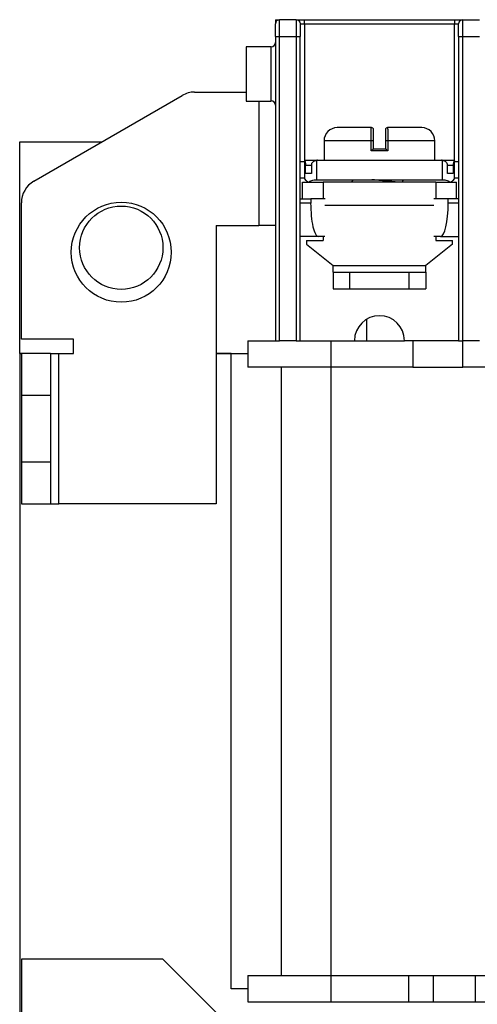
# Model space of a CAD drawing. Header units: inches. Extents: x 0 to 17, y 0 to 11.
# Tile 3 of 25: x 2.3 to 3.4, y 3.4 to 5.8. Entities that reach past the tile are written whole.
import ezdxf

# ---------------------------------------------------------------- set-up
doc = ezdxf.new("R2010")
doc.units = ezdxf.units.IN
doc.header["$MEASUREMENT"] = 0

msp = doc.modelspace()

# ---------------------------------------------------------------- linework, layer by layer
for p, q in [((2.8993, 5.7554), (2.9091, 5.7554)), ((2.8993, 5.7554), (2.8993, 5.7455)), ((2.9091, 5.716), (2.9091, 5.7554)), ((2.9485, 5.7554), (2.9091, 5.7554)), ((2.9485, 5.7554), (2.9485, 5.716)), ((2.9583, 5.7455), (2.9682, 5.7455)), ((2.9682, 5.7455), (2.9682, 5.7554)), ((2.9682, 5.7554), (3.3225, 5.7554)), ((2.9682, 5.7455), (3.3225, 5.7455)), ((2.9682, 5.7455), (2.9682, 5.4235)), ((3.3225, 5.7554), (3.3225, 5.7455)), ((3.3225, 5.7455), (3.3324, 5.7455)), ((3.3225, 5.4235), (3.3225, 5.7455)), ((3.3422, 5.716), (3.3422, 5.7554)), ((3.3422, 5.7554), (3.3816, 5.7554)), ((2.8993, 5.716), (2.9091, 5.716)), ((2.8993, 5.716), (2.8993, 4.9975)), ((2.9091, 4.9975), (2.9091, 5.716)), ((2.9091, 5.716), (2.9485, 5.716)), ((2.9485, 5.716), (2.9583, 5.716)), ((2.9485, 5.716), (2.9485, 4.9975)), ((2.9583, 4.9975), (2.9583, 5.716)), ((3.3324, 5.716), (3.3422, 5.716)), ((3.3324, 5.716), (3.3324, 4.9975)), ((3.3422, 4.9975), (3.3422, 5.716)), ((3.3422, 5.716), (3.3816, 5.716)), ((2.8895, 5.6914), (2.8304, 5.6914)), ((2.8304, 5.6914), (2.8304, 5.5634)), ((2.8895, 5.5634), (2.8895, 5.6914)), ((2.7084, 5.5843), (2.8304, 5.5843)), ((2.3284, 5.3741), (2.6789, 5.5764)), ((2.8304, 5.5634), (2.8895, 5.5634)), ((2.86, 5.5634), (2.86, 5.2693)), ((2.295, 4.967), (2.295, 5.467)), ((2.295, 5.467), (2.4894, 5.467)), ((3.0144, 5.4692), (3.0144, 5.4235)), ((3.1256, 5.4692), (3.0144, 5.4692)), ((3.1256, 5.4455), (3.1256, 5.4692)), ((3.1314, 5.4692), (3.1256, 5.4692)), ((3.1314, 5.4505), (3.1314, 5.4692)), ((3.1651, 5.4692), (3.1594, 5.4692)), ((3.1594, 5.4692), (3.1594, 5.4505)), ((3.1651, 5.4692), (3.1651, 5.4455)), ((3.2764, 5.4692), (3.1651, 5.4692)), ((3.2764, 5.4235), (3.2764, 5.4692)), ((3.1651, 5.4455), (3.1256, 5.4455)), ((2.9583, 5.4207), (2.9682, 5.4207)), ((2.9682, 5.4235), (2.9959, 5.4235)), ((2.9682, 5.4235), (2.9682, 5.4234)), ((2.9682, 5.4234), (2.9682, 5.3793)), ((2.9972, 5.3774), (2.9972, 5.4234)), ((2.9988, 5.4235), (3.2919, 5.4235)), ((3.2935, 5.4234), (3.2935, 5.3774)), ((3.2951, 5.4235), (3.3225, 5.4235)), ((3.3225, 5.4234), (3.3225, 5.4235)), ((3.3225, 5.3793), (3.3225, 5.4234)), ((3.3225, 5.4207), (3.3324, 5.4207)), ((2.9709, 5.3924), (2.9709, 5.4117)), ((2.9709, 5.4117), (2.9849, 5.4117)), ((2.9849, 5.4117), (2.9849, 5.3924)), ((3.3059, 5.3924), (3.3059, 5.4117)), ((3.3059, 5.4117), (3.3198, 5.4117)), ((3.3198, 5.4117), (3.3198, 5.3924)), ((2.9682, 5.3814), (2.9583, 5.3814)), ((2.9633, 5.3321), (2.9633, 5.3715)), ((2.9633, 5.3715), (3.0125, 5.3715)), ((2.9849, 5.3924), (2.9709, 5.3924)), ((2.9965, 5.3774), (2.9972, 5.3774)), ((2.9972, 5.3774), (3.2935, 5.3774)), ((3.2782, 5.3715), (3.0125, 5.3715)), ((3.0125, 5.3715), (3.0125, 5.3321)), ((3.0842, 5.3774), (3.0786, 5.3718)), ((3.2004, 5.3749), (3.2031, 5.3774)), ((3.2004, 5.3715), (3.2004, 5.3751)), ((3.2782, 5.3715), (3.2782, 5.3321)), ((3.2782, 5.3715), (3.3274, 5.3715)), ((3.2935, 5.3774), (3.2942, 5.3774)), ((3.3198, 5.3924), (3.3059, 5.3924)), ((3.3324, 5.3814), (3.3225, 5.3814)), ((3.3274, 5.3321), (3.3274, 5.3715)), ((2.9583, 5.3321), (2.9828, 5.3321)), ((2.9828, 5.3321), (2.9828, 5.3223)), ((3.017, 5.3321), (2.9828, 5.3321)), ((3.308, 5.3321), (3.2737, 5.3321)), ((3.308, 5.3223), (3.308, 5.3321)), ((3.3324, 5.3321), (3.308, 5.3321)), ((2.2989, 5.0014), (2.2989, 5.3229)), ((2.9828, 5.3223), (2.9583, 5.3223)), ((3.2742, 5.3165), (3.0165, 5.3165)), ((3.3324, 5.3223), (3.308, 5.3223)), ((2.7595, 5.2693), (2.7595, 4.6127)), ((2.7595, 5.2693), (2.86, 5.2693)), ((2.8993, 5.2693), (2.86, 5.2693)), ((3.0012, 5.2436), (2.9583, 5.2436)), ((2.9731, 5.2337), (3.0125, 5.2337)), ((2.9731, 5.2337), (2.9731, 5.2257)), ((3.0165, 5.2436), (3.0012, 5.2436)), ((3.0125, 5.2436), (3.0125, 5.2337)), ((3.2895, 5.2436), (3.2742, 5.2436)), ((3.2782, 5.2436), (3.2782, 5.2337)), ((3.2782, 5.2337), (3.3176, 5.2337)), ((3.2895, 5.2436), (3.3324, 5.2436)), ((3.3176, 5.2257), (3.3176, 5.2337)), ((2.9731, 5.2257), (3.0361, 5.1747)), ((3.3176, 5.2257), (3.2546, 5.1747)), ((3.0361, 5.1747), (3.2546, 5.1747)), ((3.0361, 5.159), (3.0361, 5.1747)), ((3.2546, 5.159), (3.2546, 5.1747)), ((3.0361, 5.159), (3.0361, 5.1197)), ((3.0361, 5.159), (3.0755, 5.159)), ((3.0755, 5.1197), (3.0755, 5.159)), ((3.0755, 5.159), (3.2152, 5.159)), ((3.2152, 5.1197), (3.2152, 5.159)), ((3.2152, 5.159), (3.2546, 5.159)), ((3.2546, 5.159), (3.2546, 5.1197)), ((3.0361, 5.1197), (3.0755, 5.1197)), ((3.0755, 5.1197), (3.2152, 5.1197)), ((3.2152, 5.1197), (3.2546, 5.1197)), ((3.1158, 4.9975), (3.1158, 5.0486)), ((2.4219, 5.0014), (2.2989, 5.0014)), ((2.4219, 4.967), (2.4219, 5.0014)), ((2.8343, 4.9975), (2.8343, 4.935)), ((2.8343, 4.9975), (2.8993, 4.9975)), ((2.8993, 4.9975), (2.9091, 4.9975)), ((2.9485, 4.9975), (2.9091, 4.9975)), ((2.9485, 4.9975), (2.9583, 4.9975)), ((2.9583, 4.9975), (3.0863, 4.9975)), ((3.0312, 4.935), (3.0312, 4.9975)), ((3.0863, 4.9975), (3.2044, 4.9975)), ((3.3324, 4.9975), (3.2044, 4.9975)), ((3.2241, 4.9975), (3.2241, 4.935)), ((3.3324, 4.9975), (3.3422, 4.9975)), ((3.3422, 4.935), (3.3422, 4.9975)), ((3.3816, 4.9975), (3.3422, 4.9975)), ((2.295, 4.967), (2.295, 2.967)), ((2.2989, 4.967), (2.295, 4.967)), ((2.295, 4.967), (2.2989, 4.967)), ((2.2989, 4.967), (2.2989, 4.8686)), ((2.3678, 4.967), (2.2989, 4.967)), ((2.3678, 4.967), (2.3678, 4.8686)), ((2.3678, 4.967), (2.3875, 4.967)), ((2.3875, 4.6127), (2.3875, 4.967)), ((2.3875, 4.967), (2.4219, 4.967)), ((2.795, 4.967), (2.7595, 4.967)), ((2.7595, 4.967), (2.8343, 4.967)), ((2.795, 3.467), (2.795, 4.967)), ((3.0312, 4.935), (2.8343, 4.935)), ((2.9131, 4.935), (2.9131, 3.499)), ((3.2241, 4.935), (3.0312, 4.935)), ((3.0312, 3.499), (3.0312, 4.935)), ((3.2241, 4.935), (3.3422, 4.935)), ((3.48, 4.935), (3.3422, 4.935)), ((2.2989, 4.8686), (2.2989, 4.7111)), ((2.2989, 4.8686), (2.3678, 4.8686)), ((2.3678, 4.8686), (2.3678, 4.7111)), ((2.2989, 4.7111), (2.2989, 4.6127)), ((2.3678, 4.7111), (2.2989, 4.7111)), ((2.3678, 4.7111), (2.3678, 4.6127)), ((2.2989, 4.6127), (2.3678, 4.6127)), ((2.3678, 4.6127), (2.3875, 4.6127)), ((2.7595, 4.6127), (2.3875, 4.6127)), ((2.6335, 3.5378), (2.2989, 3.5378)), ((2.2989, 3.5378), (2.2989, 3.0492)), ((2.8698, 3.3016), (2.6335, 3.5378)), ((2.8343, 3.499), (2.8343, 3.4365)), ((2.8343, 3.499), (3.0312, 3.499)), ((3.0312, 3.4365), (3.0312, 3.499)), ((3.0312, 3.499), (3.2143, 3.499)), ((3.2143, 3.499), (3.2143, 3.4365)), ((3.2143, 3.499), (3.2733, 3.499)), ((3.2733, 3.499), (3.3717, 3.499)), ((3.2733, 3.4365), (3.2733, 3.499)), ((3.3717, 3.499), (3.3717, 3.4365)), ((3.3717, 3.499), (3.4308, 3.499)), ((2.8343, 3.467), (2.795, 3.467)), ((2.8343, 3.4365), (3.0312, 3.4365)), ((3.0312, 3.4365), (3.2143, 3.4365)), ((3.2143, 3.4365), (3.2733, 3.4365)), ((3.2733, 3.4365), (3.3717, 3.4365)), ((3.3717, 3.4365), (3.4308, 3.4365))]:
    msp.add_line(p, q)
for centre, radius in [((2.5351, 5.2064), 0.1181), ((2.5351, 5.2171), 0.0984)]:
    msp.add_circle(centre, radius)
for centre, radius, start, end in [((2.9091, 5.7455), 0.00984, 90, 180), ((2.9485, 5.7455), 0.00984, 0, 90), ((3.3422, 5.7455), 0.00984, 90, 180), ((2.8895, 5.7012), 0.00984, 270, 0), ((2.7084, 5.5253), 0.0591, 90, 120), ((2.8895, 5.5536), 0.00984, 0, 90), ((3.0456, 5.4692), 0.0313, 90, 180), ((3.1264, 5.4955), 0.005, 0, 90), ((3.1644, 5.4955), 0.005, 90, 180), ((3.2451, 5.4692), 0.0313, 0, 90), ((2.358, 5.3229), 0.0591, 120, 180), ((3.1454, 4.9975), 0.0591, 0, 180)]:
    msp.add_arc(centre, radius, start, end)
for centre, major_axis, ratio, start_param, end_param in [((2.9988, 5.4117), (-0.0167, 0), 0.707107, 4.712389, 4.809693), ((3.2919, 5.4117), (-0.0167, 0), 0.707107, 4.615085, 4.712389), ((3.0012, 5.3223), (0, 0.0787), 0.234667, 1.570796, 3.141593), ((3.2895, 5.3223), (0, 0.0787), 0.234667, 3.141593, 4.712389)]:
    msp.add_ellipse(centre, major_axis=major_axis, ratio=ratio, start_param=start_param, end_param=end_param)
for points in [[(2.8993, 5.716), (2.8993, 5.7323), (2.8993, 5.7455), (2.8993, 5.7455)], [(2.9583, 5.7455), (2.9583, 5.7455), (2.9583, 5.7323), (2.9583, 5.716)], [(3.3324, 5.716), (3.3324, 5.7323), (3.3324, 5.7455), (3.3324, 5.7455)]]:
    msp.add_open_spline(points, degree=3)
for points, knots in [([(2.9485, 5.7554), (2.9485, 5.7554), (2.9486, 5.7554), (2.9491, 5.7554), (2.95, 5.7554), (2.9516, 5.7554), (2.9542, 5.7554), (2.9573, 5.7554), (2.9608, 5.7554), (2.9645, 5.7554), (2.967, 5.7554), (2.9682, 5.7554)], [0, 0, 0, 0, 0.080115, 0.159741, 0.240152, 0.369781, 0.500092, 0.629721, 0.760033, 0.87985, 1, 1, 1, 1]), ([(3.3225, 5.7554), (3.3233, 5.7554), (3.325, 5.7554), (3.3274, 5.7554), (3.3303, 5.7554), (3.3334, 5.7554), (3.3365, 5.7554), (3.3391, 5.7554), (3.3409, 5.7554), (3.342, 5.7554), (3.3421, 5.7554), (3.3422, 5.7554)], [0, 0, 0, 0, 0.080115, 0.159741, 0.240152, 0.369781, 0.500092, 0.629721, 0.760033, 0.87985, 1, 1, 1, 1]), ([(3.1264, 5.5005), (3.1036, 5.5005), (3.0831, 5.5005), (3.0537, 5.5005), (3.0456, 5.5005), (3.0456, 5.5005)], [0, 0, 0, 0, 0.5, 0.5, 1, 1, 1, 1]), ([(3.1256, 5.4692), (3.1256, 5.4704), (3.1256, 5.4727), (3.1256, 5.4762), (3.1256, 5.4795), (3.1256, 5.4828), (3.1257, 5.4858), (3.1257, 5.4887), (3.1258, 5.4913), (3.1258, 5.4937), (3.1259, 5.4957), (3.126, 5.4974), (3.1261, 5.4988), (3.1261, 5.4997), (3.1262, 5.5003), (3.1263, 5.5004), (3.1264, 5.5005)], [0, 0, 0, 0, 0.070752, 0.141566, 0.212455, 0.283436, 0.354522, 0.425723, 0.497049, 0.568505, 0.640094, 0.711818, 0.783675, 0.855661, 0.927772, 1, 1, 1, 1]), ([(3.1314, 5.4692), (3.1314, 5.4761), (3.1314, 5.483), (3.1314, 5.4927), (3.1314, 5.4955), (3.1314, 5.4955)], [0, 0, 0, 0, 0.5, 0.5, 1, 1, 1, 1]), ([(3.1594, 5.4955), (3.1594, 5.4955), (3.1594, 5.4927), (3.1594, 5.483), (3.1594, 5.4762), (3.1594, 5.4692)], [0, 0, 0, 0, 0.5, 0.5, 1, 1, 1, 1]), ([(3.1644, 5.5005), (3.1644, 5.5004), (3.1645, 5.5003), (3.1646, 5.4997), (3.1647, 5.4988), (3.1647, 5.4974), (3.1648, 5.4957), (3.1649, 5.4937), (3.1649, 5.4913), (3.165, 5.4887), (3.165, 5.4858), (3.1651, 5.4828), (3.1651, 5.4795), (3.1651, 5.4762), (3.1651, 5.4727), (3.1651, 5.4704), (3.1651, 5.4692)], [0, 0, 0, 0, 0.072228, 0.144339, 0.216325, 0.288182, 0.359906, 0.431495, 0.502951, 0.574277, 0.645478, 0.716564, 0.787545, 0.858434, 0.929248, 1, 1, 1, 1]), ([(3.2451, 5.5005), (3.2451, 5.5005), (3.237, 5.5005), (3.2076, 5.5005), (3.1871, 5.5005), (3.1644, 5.5005)], [0, 0, 0, 0, 0.5, 0.5, 1, 1, 1, 1]), ([(3.1256, 5.4455), (3.1259, 5.4457), (3.1267, 5.4465), (3.128, 5.4478), (3.1295, 5.4491), (3.1308, 5.4502), (3.1312, 5.4504), (3.1313, 5.4505)], [0, 0, 0, 0, 0.110493, 0.365317, 0.556439, 0.797885, 1, 1, 1, 1]), ([(3.1313, 5.4505), (3.1337, 5.4505), (3.1383, 5.4505), (3.1454, 5.4505), (3.1524, 5.4505), (3.1571, 5.4505), (3.1594, 5.4505)], [0, 0, 0, 0, 0.250392, 0.5, 0.749608, 1, 1, 1, 1]), ([(3.1651, 5.4455), (3.1646, 5.4459), (3.1638, 5.4468), (3.1626, 5.4479), (3.1614, 5.449), (3.16, 5.4502), (3.1596, 5.4504), (3.1594, 5.4505)], [0, 0, 0, 0, 0.209169, 0.376284, 0.501591, 0.777082, 1, 1, 1, 1]), ([(2.9682, 5.4234), (2.9682, 5.4232), (2.9688, 5.4222), (2.9703, 5.418), (2.9709, 5.4149), (2.9709, 5.4117)], [0, 0, 0, 0, 0.5, 0.5, 1, 1, 1, 1]), ([(2.9849, 5.4117), (2.9849, 5.4149), (2.9862, 5.418), (2.9908, 5.4222), (2.994, 5.4232), (2.9972, 5.4234)], [0, 0, 0, 0, 0.5, 0.5, 1, 1, 1, 1]), ([(3.2935, 5.4234), (3.2967, 5.4232), (3.2999, 5.4222), (3.3045, 5.418), (3.3059, 5.4149), (3.3059, 5.4117)], [0, 0, 0, 0, 0.5, 0.5, 1, 1, 1, 1]), ([(3.3225, 5.4234), (3.3225, 5.4232), (3.3219, 5.4222), (3.3205, 5.418), (3.3198, 5.4149), (3.3198, 5.4117)], [0, 0, 0, 0, 0.5, 0.5, 1, 1, 1, 1]), ([(2.9682, 5.3793), (2.9682, 5.3792), (2.9691, 5.3783), (2.9722, 5.3755), (2.9744, 5.3736), (2.977, 5.3715)], [0, 0, 0, 0, 0.5, 0.5, 1, 1, 1, 1]), ([(2.977, 5.3715), (2.9795, 5.3731), (2.9824, 5.3746), (2.989, 5.3768), (2.9927, 5.3774), (2.9965, 5.3774)], [0, 0, 0, 0, 0.5, 0.5, 1, 1, 1, 1]), ([(3.189, 5.3715), (3.1888, 5.3715), (3.1857, 5.3721), (3.1748, 5.3732), (3.1578, 5.3748), (3.141, 5.3762), (3.1314, 5.3771), (3.1277, 5.3774)], [0, 0, 0, 0, 0.019978, 0.290066, 0.560152, 0.830224, 1, 1, 1, 1]), ([(3.193, 5.3774), (3.1937, 5.3773), (3.1981, 5.3767), (3.2, 5.3759), (3.2003, 5.3753), (3.2004, 5.3751)], [0, 0, 0, 0, 0.130358, 0.797739, 1, 1, 1, 1]), ([(3.2942, 5.3774), (3.298, 5.3774), (3.3017, 5.3768), (3.3083, 5.3746), (3.3112, 5.3731), (3.3137, 5.3715)], [0, 0, 0, 0, 0.5, 0.5, 1, 1, 1, 1]), ([(3.3137, 5.3715), (3.3163, 5.3736), (3.3185, 5.3754), (3.3216, 5.3783), (3.3225, 5.3792), (3.3225, 5.3793)], [0, 0, 0, 0, 0.5, 0.5, 1, 1, 1, 1])]:
    msp.add_open_spline(points, degree=3, knots=knots)

doc.saveas('drawing.dxf')
